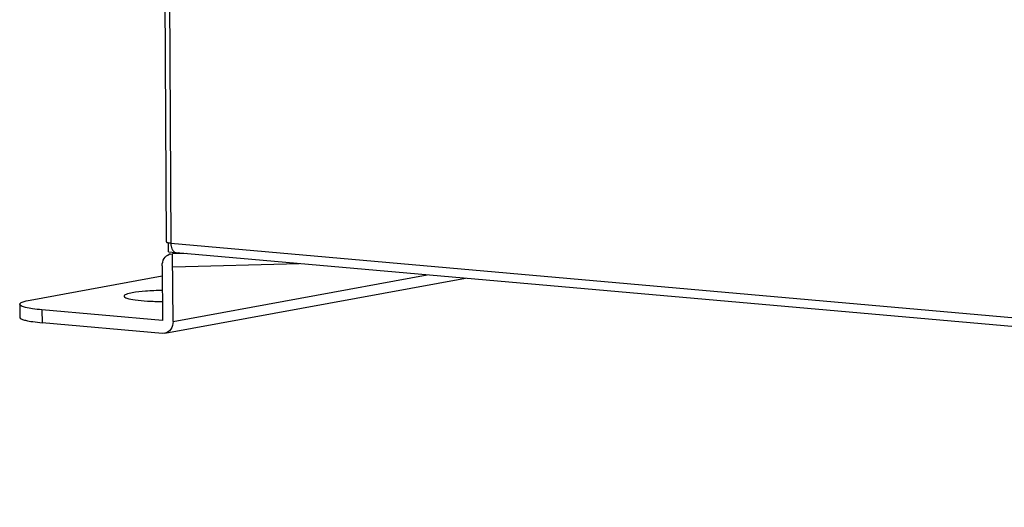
# Model space of a CAD drawing. Header units: millimetres. Extents: x 818 to 1412, y 141 to 561.
# Tile 32 of 86: x 1261 to 1283, y 250 to 261. Entities that reach past the tile are written whole.
import ezdxf

# ---------------------------------------------------------------- set-up
doc = ezdxf.new("R2010")
doc.units = ezdxf.units.MM
doc.header["$LTSCALE"] = 61.468
doc.layers.add('00_37_DXF_CONTINUOUS_LINE', color=7, linetype='CONTINUOUS')
doc.layers.add('BRACKET_4_DXF_CONTINUOUS_LINE', color=7, linetype='CONTINUOUS')

msp = doc.modelspace()

# ---------------------------------------------------------------- linework, layer by layer
at = {"layer": '00_37_DXF_CONTINUOUS_LINE', "color": 7, "linetype": 'Continuous'}
for p, q in [((1263.9272, 256.3365), (1263.7312, 292.9212)), ((1263.9763, 256.1078), (1263.9752, 256.3106)), ((1263.9763, 256.1078), (1264.1377, 256.0935)), ((1330.6929, 250.1992), (1264.1552, 256.0888))]:
    msp.add_line(p, q, dxfattribs=at)
at = {"layer": '00_37_DXF_CONTINUOUS_LINE', "color": 9, "linetype": 'Continuous'}
for p, q in [((1263.8341, 292.9121), (1264.0303, 256.3109)), ((1264.0303, 256.3109), (1330.568, 250.4214))]:
    msp.add_line(p, q, dxfattribs=at)
at = {"layer": '00_37_DXF_CONTINUOUS_LINE', "color": 7, "linetype": 'Continuous'}
for centre, radius, start, end in [((1264.06, 256.8148), 0.5042, 260.20461, 262.32297), ((1264.4295, 256.3128), 0.3992, 180.27194, 187.36459), ((1264.1631, 256.176), 0.0876, 252.99222, 265.18063)]:
    msp.add_arc(centre, radius, start, end, dxfattribs=at)
for points, knots in [([(1263.9273, 256.3365), (1263.9273, 256.3313), (1263.9482, 256.3227), (1263.9624, 256.32), (1263.9742, 256.3179)], [0, 0, 0, 0, 0.3010883, 1, 1, 1, 1]), ([(1264.0336, 256.2616), (1264.0346, 256.2541), (1264.0392, 256.2253), (1264.0474, 256.197), (1264.056, 256.1774)], [0, 0, 0, 0, 0.2631046, 1, 1, 1, 1])]:
    msp.add_open_spline(points, degree=3, knots=knots, dxfattribs=at)
for points in [[(1263.9927, 256.3151), (1264.0052, 256.3134), (1264.0177, 256.312), (1264.0303, 256.3109)], [(1264.056, 256.1774), (1264.0591, 256.17), (1264.0627, 256.1629), (1264.0666, 256.1559)], [(1264.0666, 256.1559), (1264.0747, 256.1417), (1264.0846, 256.1282), (1264.0965, 256.117)], [(1264.0965, 256.117), (1264.1081, 256.106), (1264.1222, 256.0969), (1264.1375, 256.0923)]]:
    msp.add_open_spline(points, degree=3, dxfattribs=at)
at = {"layer": 'BRACKET_4_DXF_CONTINUOUS_LINE', "color": 7, "linetype": 'Continuous'}
for p, q in [((1264.0205, 256.0572), (1264.0721, 256.0594)), ((1264.1569, 256.0822), (1264.0708, 256.0664)), ((1264.3933, 256.0677), (1264.0721, 256.0594)), ((1264.0804, 254.4976), (1264.0721, 256.0594)), ((1263.831, 255.7834), (1263.8377, 254.5191)), ((1264.0737, 255.762), (1266.9982, 255.8371)), ((1260.7704, 254.9901), (1263.8322, 255.55)), ((1263.8917, 254.224), (1270.8484, 255.4963)), ((1260.5316, 254.8938), (1260.5332, 254.5964)), ((1263.8377, 254.5191), (1261.0468, 254.7662)), ((1263.8393, 254.2216), (1261.0484, 254.4687)), ((1263.8909, 254.2239), (1263.8393, 254.2216))]:
    msp.add_line(p, q, dxfattribs=at)
at = {"layer": 'BRACKET_4_DXF_CONTINUOUS_LINE', "color": 9, "linetype": 'Continuous'}
for p, q in [((1264.2073, 256.0842), (1264.0721, 256.0594)), ((1264.0804, 254.4976), (1269.9674, 255.5743)), ((1261.0468, 254.7662), (1261.0484, 254.4687))]:
    msp.add_line(p, q, dxfattribs=at)
at = {"layer": 'BRACKET_4_DXF_CONTINUOUS_LINE', "color": 7, "linetype": 'Continuous'}
msp.add_arc((1264.0548, 255.8648), 0.1954, 100.11144, 108.29776, dxfattribs=at)
for points, knots in [([(1263.831, 255.7834), (1263.8307, 255.8417), (1263.8553, 255.9545), (1263.9449, 256.0343), (1263.9935, 256.0503)], [0, 0, 0, 0, 0.5322075, 1, 1, 1, 1]), ([(1263.1372, 255.1595), (1263.0891, 255.1507), (1263.0265, 255.1368), (1262.9625, 255.1094), (1262.9462, 255.0904), (1262.9462, 255.0825)], [0, 0, 0, 0, 0.6919986, 0.8884367, 1, 1, 1, 1]), ([(1262.9462, 255.0825), (1262.9463, 255.0729), (1262.9701, 255.0508), (1263.0542, 255.0216), (1263.2333, 254.9897), (1263.507, 254.9669), (1263.7193, 254.9601), (1263.8351, 254.959)], [0, 0, 0, 0, 0.0314921, 0.090882, 0.302527, 0.6187868, 1, 1, 1, 1]), ([(1263.8337, 255.2155), (1263.7032, 255.2129), (1263.4704, 255.2023), (1263.2381, 255.1779), (1263.1372, 255.1595)], [0, 0, 0, 0, 0.5598711, 1, 1, 1, 1]), ([(1260.5316, 254.8938), (1260.5316, 254.9037), (1260.5519, 254.9275), (1260.6319, 254.9617), (1260.7102, 254.979), (1260.7704, 254.9901)], [0, 0, 0, 0, 0.1115184, 0.3078491, 1, 1, 1, 1]), ([(1261.0468, 254.7662), (1260.9748, 254.7725), (1260.8489, 254.7855), (1260.6841, 254.8162), (1260.5867, 254.8413), (1260.5317, 254.8768), (1260.5316, 254.8938)], [0, 0, 0, 0, 0.400558, 0.7071224, 0.905734, 1, 1, 1, 1]), ([(1260.5332, 254.5963), (1260.5333, 254.5793), (1260.5883, 254.5439), (1260.6857, 254.5188), (1260.8505, 254.488), (1260.9764, 254.475), (1261.0484, 254.4687)], [0, 0, 0, 0, 0.0942659, 0.2928774, 0.5994419, 1, 1, 1, 1]), ([(1264.0804, 254.4976), (1264.0808, 254.4345), (1264.0522, 254.3113), (1263.9449, 254.2335), (1263.8909, 254.2239)], [0, 0, 0, 0, 0.5346794, 1, 1, 1, 1])]:
    msp.add_open_spline(points, degree=3, knots=knots, dxfattribs=at)

doc.saveas('drawing.dxf')
